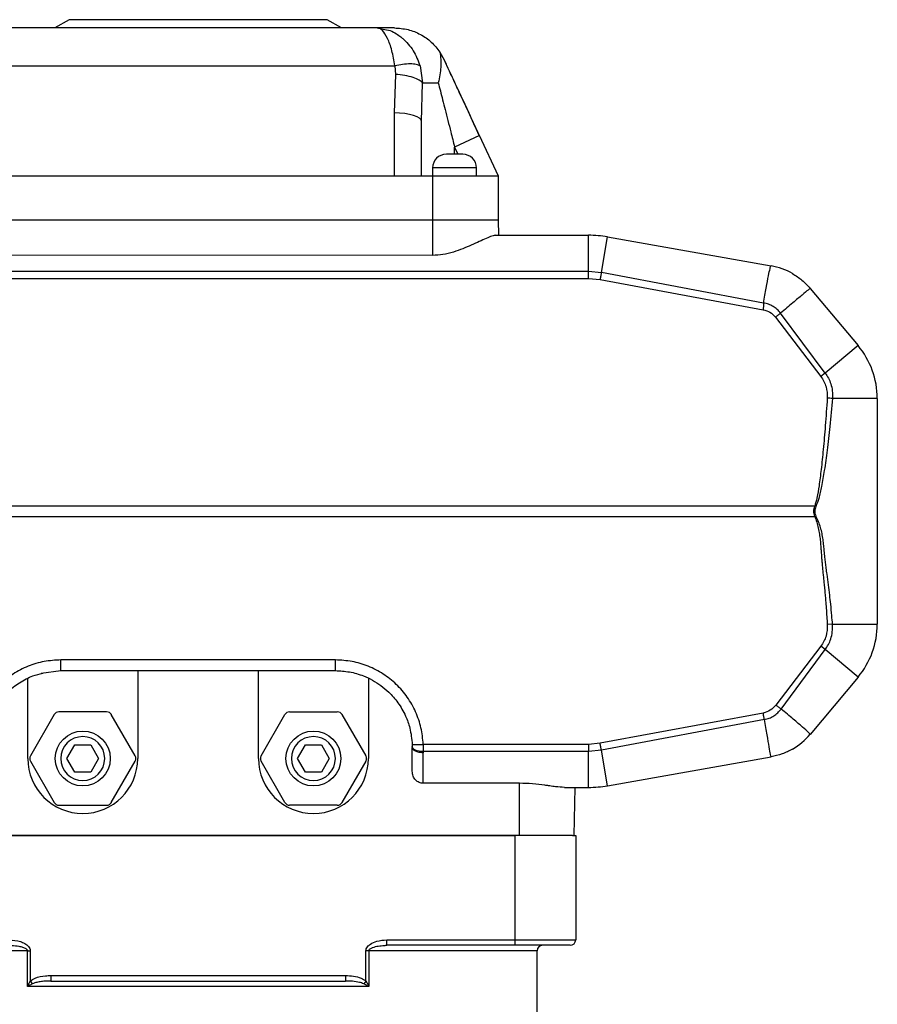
# Model space of a CAD drawing. Header units: millimetres. Extents: x 179 to 1964, y 94 to 1575.
# Tile 14 of 34: x 1294 to 1450, y 1039 to 1219. Entities that reach past the tile are written whole.
import ezdxf

# ---------------------------------------------------------------- set-up
doc = ezdxf.new("R2010")
doc.units = ezdxf.units.MM

msp = doc.modelspace()

# ---------------------------------------------------------------- linework, layer by layer
at = {"color": 7, "linetype": 'Continuous', "lineweight": 25}
for p, q in [((1358.76, 1217.22), (1259.99, 1217.22)), ((1302.67, 1218.72), (1300.08, 1217.22)), ((1326.17, 1218.72), (1302.67, 1218.72)), ((1349.67, 1218.72), (1326.17, 1218.72)), ((1352.27, 1217.22), (1349.67, 1218.72)), ((1358.97, 1217.16), (1358.76, 1217.22)), ((1358.76, 1217.22), (1359.86, 1216.99)), ((1370.2, 1212.81), (1370.98, 1211.44)), ((1256.77, 1210.31), (1361.98, 1210.31)), ((1361.98, 1210.31), (1362.11, 1208.76)), ((1366.59, 1210.31), (1367.01, 1207.22)), ((1371.25, 1210.85), (1370.92, 1211.55)), ((1362.11, 1208.76), (1361.87, 1201.74)), ((1366.87, 1200.2), (1367.01, 1207.22)), ((1361.87, 1201.74), (1361.87, 1190.22)), ((1366.87, 1190.22), (1366.87, 1200.2)), ((1377.41, 1197.66), (1372.87, 1195.54)), ((1380.87, 1190.22), (1377.41, 1197.66)), ((1361.87, 1190.22), (1256.87, 1190.22)), ((1368.87, 1190.22), (1361.87, 1190.22)), ((1368.87, 1191.72), (1368.87, 1190.22)), ((1368.87, 1190.22), (1368.87, 1182.22)), ((1380.87, 1190.22), (1368.87, 1190.22)), ((1376.87, 1190.22), (1376.87, 1191.72)), ((1380.87, 1182.22), (1380.87, 1190.22)), ((1368.87, 1182.22), (1249.87, 1182.22)), ((1368.87, 1182.22), (1368.87, 1175.82)), ((1380.87, 1182.22), (1368.87, 1182.22)), ((1380.92, 1179.47), (1380.87, 1182.22)), ((1380.4, 1179.47), (1397.26, 1179.47)), ((1397.26, 1172.92), (1397.26, 1179.47)), ((1399.6, 1172.71), (1400.73, 1179.16)), ((1400.73, 1179.16), (1430.49, 1173.92)), ((1368.87, 1175.82), (1267.44, 1175.83)), ((1267.34, 1172.92), (1397.26, 1172.92)), ((1397.26, 1171.63), (1397.26, 1172.92)), ((1397.26, 1172.92), (1399.6, 1172.71)), ((1429.15, 1167.14), (1399.6, 1172.71)), ((1267.46, 1171.63), (1397.26, 1171.63)), ((1397.26, 1171.63), (1399.36, 1171.44)), ((1399.36, 1171.44), (1429.07, 1165.93)), ((1437.6, 1169.81), (1446.34, 1159.4)), ((1440.36, 1154.39), (1432.24, 1165.32)), ((1431.28, 1164.58), (1439.56, 1153.78)), ((1446.34, 1159.4), (1440.36, 1154.39)), ((1440.36, 1154.39), (1439.56, 1153.78)), ((1449.84, 1149.76), (1441.7, 1149.76)), ((1449.84, 1149.76), (1449.84, 1108.68)), ((1438.46, 1130.15), (1258.84, 1130.15)), ((1438.66, 1130.08), (1438.46, 1130.15)), ((1258.84, 1128.29), (1438.46, 1128.29)), ((1438.46, 1128.29), (1438.66, 1128.36)), ((1441.7, 1108.68), (1440.74, 1108.61)), ((1439.56, 1104.65), (1431.35, 1093.95)), ((1440.36, 1104.05), (1439.56, 1104.65)), ((1432.33, 1093.23), (1440.36, 1104.05)), ((1446.34, 1099.03), (1440.36, 1104.05)), ((1351.17, 1102.17), (1301.17, 1102.17)), ((1295.17, 1084.22), (1295.17, 1098.87)), ((1297.61, 1099.75), (1301.17, 1100.25)), ((1301.17, 1100.22), (1301.17, 1100.28)), ((1301.17, 1100.22), (1351.17, 1100.22)), ((1315.17, 1100.22), (1315.17, 1084.22)), ((1337.17, 1084.22), (1337.17, 1100.22)), ((1357.17, 1098.87), (1357.17, 1084.22)), ((1446.34, 1099.03), (1437.6, 1088.62)), ((1299.98, 1092.22), (1295.65, 1084.72)), ((1309.51, 1092.72), (1300.84, 1092.72)), ((1314.7, 1084.72), (1310.37, 1092.22)), ((1337.65, 1084.72), (1341.98, 1092.22)), ((1342.84, 1092.72), (1351.51, 1092.72)), ((1352.37, 1092.22), (1356.7, 1084.72)), ((1429.07, 1092.5), (1399.36, 1087)), ((1429.29, 1091.32), (1399.6, 1085.73)), ((1302.29, 1084.22), (1303.73, 1086.72)), ((1303.73, 1086.72), (1306.62, 1086.72)), ((1306.62, 1086.72), (1308.06, 1084.22)), ((1344.29, 1084.22), (1345.73, 1086.72)), ((1345.73, 1086.72), (1348.62, 1086.72)), ((1348.62, 1086.72), (1350.06, 1084.22)), ((1365.17, 1086.39), (1365.17, 1086.22)), ((1397.26, 1086.8), (1367.16, 1086.8)), ((1399.36, 1087), (1397.26, 1086.8)), ((1397.26, 1085.51), (1367.17, 1085.51)), ((1367.17, 1085.51), (1367.17, 1085.27)), ((1399.6, 1085.73), (1397.26, 1085.51)), ((1397.26, 1078.97), (1397.26, 1085.51)), ((1400.73, 1079.27), (1399.6, 1085.73)), ((1400.73, 1079.27), (1430.49, 1084.52)), ((1295.65, 1083.72), (1299.98, 1076.22)), ((1303.73, 1081.72), (1302.29, 1084.22)), ((1308.06, 1084.22), (1306.62, 1081.72)), ((1310.37, 1076.22), (1314.7, 1083.72)), ((1341.98, 1076.22), (1337.65, 1083.72)), ((1345.73, 1081.72), (1344.29, 1084.22)), ((1350.06, 1084.22), (1348.62, 1081.72)), ((1356.7, 1083.72), (1352.37, 1076.22)), ((1306.62, 1081.72), (1303.73, 1081.72)), ((1348.62, 1081.72), (1345.73, 1081.72)), ((1384.67, 1079.71), (1367.17, 1079.71)), ((1384.67, 1070.22), (1384.67, 1079.71)), ((1392.87, 1078.97), (1397.26, 1078.97)), ((1394.67, 1070.22), (1394.83, 1078.97)), ((1300.84, 1075.72), (1309.51, 1075.72)), ((1351.51, 1075.72), (1342.84, 1075.72)), ((1384.67, 1070.22), (1267.67, 1070.22)), ((1268.42, 1070.22), (1383.92, 1070.22)), ((1383.92, 1051.22), (1383.92, 1070.22)), ((1394.37, 1070.22), (1384.67, 1070.22)), ((1394.37, 1070.22), (1394.92, 1070.22)), ((1394.92, 1070.22), (1394.92, 1051.22)), ((1360.55, 1051.22), (1383.92, 1051.22)), ((1360.55, 1050.22), (1360.55, 1051.22)), ((1383.92, 1050.22), (1383.92, 1051.22)), ((1383.92, 1051.22), (1394.92, 1051.22)), ((1295.11, 1042.72), (1295.11, 1049.22)), ((1295.11, 1049.22), (1295.61, 1049.22)), ((1295.61, 1049.22), (1295.61, 1043.71)), ((1356.74, 1043.71), (1356.74, 1049.22)), ((1357.24, 1049.22), (1356.74, 1049.22)), ((1357.24, 1049.22), (1357.24, 1042.72)), ((1383.92, 1050.22), (1360.55, 1050.22)), ((1393.92, 1050.22), (1383.92, 1050.22)), ((1387.92, 1023.72), (1387.92, 1049.22)), ((1295.61, 1043.71), (1296.03, 1043.21)), ((1299.34, 1044.72), (1299.34, 1043.72)), ((1299.34, 1044.72), (1353.01, 1044.72)), ((1299.34, 1043.72), (1353.01, 1043.72)), ((1353.01, 1044.72), (1353.01, 1043.72)), ((1356.74, 1043.71), (1356.32, 1043.21)), ((1357.24, 1042.72), (1295.11, 1042.72))]:
    msp.add_line(p, q, dxfattribs=at)
at = {"color": 8, "linetype": 'Continuous', "lineweight": 25}
for p, q in [((1372.87, 1194.22), (1372.87, 1195.54)), ((1372.87, 1195.54), (1373.49, 1194.22)), ((1376.87, 1191.72), (1368.87, 1191.72)), ((1295.11, 1049.22), (1264.42, 1049.22)), ((1387.92, 1049.22), (1357.24, 1049.22))]:
    msp.add_line(p, q, dxfattribs=at)
at = {"color": 7, "linetype": 'Continuous', "lineweight": 25, "flags": 128}
for points in [[(1367.01, 1207.22), (1367.17, 1207.22), (1367.4, 1207.22), (1367.68, 1207.22), (1368.03, 1207.22), (1368.43, 1207.22), (1368.88, 1207.22), (1369.37, 1207.22), (1369.91, 1207.22)], [(1366.87, 1200.2), (1366.78, 1200.5), (1366.49, 1200.79), (1366.03, 1201.06), (1365.41, 1201.29), (1364.65, 1201.48), (1363.79, 1201.62), (1362.85, 1201.71), (1361.87, 1201.74)], [(1399.6, 1172.71), (1399.57, 1172.56), (1399.54, 1172.41), (1399.51, 1172.25), (1399.48, 1172.09), (1399.45, 1171.93), (1399.42, 1171.77), (1399.39, 1171.6), (1399.36, 1171.44)], [(1441.7, 1108.68), (1443.42, 1108.68), (1444.99, 1108.68), (1446.4, 1108.68), (1447.6, 1108.68), (1448.56, 1108.68), (1449.27, 1108.68), (1449.7, 1108.68), (1449.84, 1108.68)], [(1429.29, 1091.32), (1429.26, 1091.46), (1429.24, 1091.6), (1429.21, 1091.75), (1429.18, 1091.89), (1429.15, 1092.04), (1429.13, 1092.2), (1429.1, 1092.35), (1429.07, 1092.5)], [(1367.17, 1085.51), (1366.78, 1085.52), (1366.41, 1085.57), (1366.07, 1085.65), (1365.76, 1085.76), (1365.51, 1085.89), (1365.33, 1086.05), (1365.21, 1086.22), (1365.17, 1086.39)]]:
    msp.add_lwpolyline(points, dxfattribs=at)
at = {"color": 7, "linetype": 'Continuous', "lineweight": 25}
for centre in [(1305.17, 1084.22), (1347.17, 1084.22)]:
    msp.add_circle(centre, 5, dxfattribs=at)
for centre, radius, start, end in [((1371.37, 1191.72), 2.5, 90, 180), ((1374.37, 1191.72), 2.5, 360, 90), ((1397.26, 1159.47), 20, 80, 90), ((1428.41, 1162.1), 12, 60, 80), ((1434.84, 1149.76), 15, 0, 40), ((1434.84, 1108.68), 15, 320, 360), ((1300.84, 1091.72), 1, 90, 150), ((1309.51, 1091.72), 1, 30, 90), ((1342.84, 1091.72), 1, 90, 150), ((1351.51, 1091.72), 1, 30, 90), ((1305.17, 1084.22), 4, 0, 180), ((1347.17, 1084.22), 4, 0, 180), ((1428.41, 1096.34), 12, 300, 320), ((1296.51, 1084.22), 1, 150, 210), ((1313.84, 1084.22), 1, 330, 30), ((1338.51, 1084.22), 1, 150, 210), ((1355.84, 1084.22), 1, 330, 30), ((1305.17, 1084.22), 10, 180, 0), ((1305.17, 1084.22), 4, 180, 0), ((1347.17, 1084.22), 10, 180, 0), ((1347.17, 1084.22), 4, 180, 0), ((1397.26, 1098.97), 20, 270, 280), ((1300.84, 1076.72), 1, 210, 270), ((1309.51, 1076.72), 1, 270, 330), ((1342.84, 1076.72), 1, 210, 270), ((1351.51, 1076.72), 1, 270, 330), ((1393.92, 1051.22), 1, 270, 0), ((1388.92, 1049.22), 1, 90, 180)]:
    msp.add_arc(centre, radius, start, end, dxfattribs=at)
for points in [[(1361.91, 1217.22), (1361.3, 1217.22), (1360.09, 1217.22), (1359.2, 1217.22), (1358.76, 1217.22)], [(1434.41, 1172.49), (1435, 1172.11), (1436.18, 1171.36), (1437.12, 1170.33), (1437.6, 1169.81)], [(1437.6, 1169.81), (1437.53, 1169.75), (1437.38, 1169.63), (1436.24, 1168.67), (1434.53, 1167.24), (1433.01, 1165.96), (1432.24, 1165.32)], [(1429.07, 1165.93), (1429.5, 1165.81), (1430.36, 1165.56), (1430.98, 1164.91), (1431.28, 1164.58)], [(1432.24, 1165.32), (1432.09, 1165.2), (1431.78, 1164.96), (1431.45, 1164.71), (1431.28, 1164.58)], [(1351.17, 1100.22), (1351.17, 1100.25), (1351.17, 1100.3), (1351.17, 1100.75), (1351.17, 1101.4), (1351.17, 1101.91), (1351.17, 1102.17)], [(1430.49, 1084.52), (1430.47, 1084.61), (1430.44, 1084.79), (1430.18, 1086.24), (1429.8, 1088.4), (1429.46, 1090.34), (1429.29, 1091.32)], [(1434.41, 1085.94), (1433.78, 1085.62), (1432.54, 1084.97), (1431.17, 1084.67), (1430.49, 1084.52)]]:
    msp.add_open_spline(points, degree=3, dxfattribs=at)
at = {"color": 8, "linetype": 'Continuous', "lineweight": 25}
for points, knots in [([(1361.98, 1210.31), (1361.82, 1211.27), (1361.5, 1213.21), (1360.67, 1215.44), (1359.89, 1216.63), (1359.31, 1217.1), (1359.06, 1217.15), (1358.97, 1217.16)], [0, 0, 0, 0, 0.25725, 0.521344, 0.790549, 0.925393, 1, 1, 1, 1]), ([(1359.86, 1216.99), (1360.29, 1216.93), (1361.11, 1216.82), (1362.19, 1216.22), (1362.9, 1215.72), (1363.26, 1215.43), (1364.09, 1214.72), (1365.46, 1213.2), (1366.21, 1211.27), (1366.59, 1210.31)], [0, 0, 0, 0, 0.154939, 0.299465, 0.396667, 0.426259, 0.443239, 0.724444, 1, 1, 1, 1]), ([(1301.17, 1100.28), (1301.17, 1100.3), (1301.17, 1100.36), (1301.17, 1100.76), (1301.17, 1101.4), (1301.17, 1101.91), (1301.17, 1102.17)], [0, 0, 0, 0, 0.155774, 0.437183, 0.718591, 1, 1, 1, 1]), ([(1292.26, 1050.18), (1292.68, 1050.16), (1293.35, 1050.12), (1294.2, 1049.91), (1294.71, 1049.71), (1294.99, 1049.49), (1295.08, 1049.35), (1295.1, 1049.27), (1295.11, 1049.22), (1295.11, 1049.22)], [0, 0, 0, 0, 0.404355, 0.631351, 0.840267, 0.923922, 0.961153, 0.993836, 1, 1, 1, 1]), ([(1357.24, 1049.22), (1357.25, 1049.25), (1357.26, 1049.32), (1357.33, 1049.46), (1357.55, 1049.65), (1358.12, 1049.91), (1358.99, 1050.12), (1359.72, 1050.17), (1360.09, 1050.19)], [0, 0, 0, 0, 0.0340631, 0.0584201, 0.1448478, 0.3070105, 0.6386661, 1, 1, 1, 1])]:
    msp.add_open_spline(points, degree=3, knots=knots, dxfattribs=at)
at = {"color": 7, "linetype": 'Continuous', "lineweight": 25}
for points, knots in [([(1361.91, 1217.22), (1362.75, 1217.16), (1364.41, 1217.04), (1366.69, 1216.1), (1368.7, 1214.73), (1369.7, 1213.45), (1370.2, 1212.81)], [0, 0, 0, 0, 0.256049, 0.508179, 0.755997, 1, 1, 1, 1]), ([(1370.2, 1212.81), (1370.31, 1211.92), (1370.51, 1210.15), (1370.11, 1208.19), (1369.91, 1207.22)], [0, 0, 0, 0, 0.503102, 1, 1, 1, 1]), ([(1366.59, 1210.31), (1366.39, 1210.41), (1365.97, 1210.61), (1364.84, 1210.69), (1363.46, 1210.61), (1362.46, 1210.4), (1361.98, 1210.31)], [0, 0, 0, 0, 0.247678, 0.505222, 0.75996, 1, 1, 1, 1]), ([(1377.41, 1197.66), (1376.84, 1198.87), (1375.78, 1201.15), (1374.31, 1204.3), (1373.06, 1206.97), (1371.97, 1209.3), (1371.3, 1210.74), (1370.98, 1211.44)], [0, 0, 0, 0, 0.261574, 0.488439, 0.679246, 0.843166, 1, 1, 1, 1]), ([(1377.33, 1197.62), (1376.68, 1199.06), (1375.42, 1201.87), (1373.53, 1205.95), (1372.15, 1208.93), (1371.41, 1210.51), (1371.25, 1210.85)], [0, 0, 0, 0, 0.323567, 0.630067, 0.919481, 1, 1, 1, 1]), ([(1367.01, 1207.22), (1366.85, 1207.39), (1366.52, 1207.74), (1365.38, 1208.22), (1363.85, 1208.6), (1362.68, 1208.71), (1362.11, 1208.76)], [0, 0, 0, 0, 0.2359071, 0.4908513, 0.7507863, 1, 1, 1, 1]), ([(1369.91, 1207.22), (1370.03, 1206.73), (1370.29, 1205.7), (1370.7, 1204.08), (1371.16, 1202.28), (1371.66, 1200.33), (1372.24, 1198.06), (1372.64, 1196.45), (1372.87, 1195.54)], [0, 0, 0, 0, 0.1269124, 0.2660388, 0.4173888, 0.5891536, 0.7665759, 1, 1, 1, 1]), ([(1374.37, 1194.22), (1374.35, 1194.22), (1374.31, 1194.22), (1374.01, 1194.22), (1373.7, 1194.22), (1373.52, 1194.22), (1373.41, 1194.22), (1373.24, 1194.22), (1372.86, 1194.22), (1372.39, 1194.22), (1372.05, 1194.22), (1371.88, 1194.22), (1371.8, 1194.22), (1371.66, 1194.22), (1371.5, 1194.22), (1371.42, 1194.22), (1371.39, 1194.22), (1371.38, 1194.22), (1371.38, 1194.22), (1371.38, 1194.22), (1371.37, 1194.22)], [0, 0, 0, 0, 0.12471, 0.24942, 0.314644, 0.379754, 0.380816, 0.388673, 0.499673, 0.619445, 0.684669, 0.749779, 0.750965, 0.75953, 0.879607, 0.939792, 0.94285, 0.969766, 0.98881, 1, 1, 1, 1]), ([(1380.4, 1179.47), (1380.18, 1179.44), (1379.72, 1179.38), (1378.32, 1178.8), (1376.06, 1177.7), (1373.27, 1176.54), (1370.8, 1175.92), (1369.5, 1175.86), (1368.87, 1175.82)], [0, 0, 0, 0, 0.125956, 0.257705, 0.510712, 0.755381, 0.881256, 1, 1, 1, 1]), ([(1429.15, 1167.14), (1429.31, 1168.09), (1429.63, 1170.04), (1430.03, 1172.15), (1430.35, 1173.63), (1430.44, 1173.82), (1430.49, 1173.92)], [0, 0, 0, 0, 0.242691, 0.499889, 0.731051, 1, 1, 1, 1]), ([(1429.15, 1167.14), (1429.14, 1166.94), (1429.11, 1166.55), (1429.08, 1166.13), (1429.07, 1165.93)], [0, 0, 0, 0, 0.526222, 1, 1, 1, 1]), ([(1432.24, 1165.32), (1432.04, 1165.55), (1431.64, 1166.01), (1430.88, 1166.55), (1430.05, 1166.95), (1429.45, 1167.08), (1429.15, 1167.14)], [0, 0, 0, 0, 0.249979, 0.499973, 0.749979, 1, 1, 1, 1]), ([(1440.36, 1154.39), (1440.76, 1153.76), (1441.64, 1152.35), (1441.68, 1150.68), (1441.7, 1149.76)], [0, 0, 0, 0, 0.446827, 1, 1, 1, 1]), ([(1439.56, 1153.78), (1439.93, 1153.18), (1440.68, 1151.96), (1440.72, 1150.54), (1440.74, 1149.83)], [0, 0, 0, 0, 0.499734, 1, 1, 1, 1]), ([(1440.74, 1149.83), (1440.62, 1148.15), (1440.4, 1145.02), (1440.03, 1140.69), (1439.66, 1137.04), (1439.27, 1134.11), (1438.93, 1131.87), (1438.59, 1130.64), (1438.46, 1130.15)], [0, 0, 0, 0, 0.254414, 0.473839, 0.658324, 0.80805, 0.921812, 1, 1, 1, 1]), ([(1441.7, 1149.76), (1441.54, 1148.06), (1441.25, 1144.92), (1440.74, 1140.56), (1440.25, 1136.91), (1439.74, 1133.99), (1439.28, 1131.77), (1438.84, 1130.57), (1438.66, 1130.08)], [0, 0, 0, 0, 0.255571, 0.475371, 0.659482, 0.808046, 0.921337, 1, 1, 1, 1]), ([(1441.7, 1149.76), (1441.55, 1149.77), (1441.23, 1149.79), (1440.9, 1149.82), (1440.74, 1149.83)], [0, 0, 0, 0, 0.5, 1, 1, 1, 1]), ([(1438.46, 1128.29), (1438.37, 1128.62), (1438.21, 1129.24), (1438.38, 1129.86), (1438.46, 1130.15)], [0, 0, 0, 0, 0.532238, 1, 1, 1, 1]), ([(1438.66, 1130.08), (1438.6, 1129.95), (1438.49, 1129.69), (1438.42, 1129.26), (1438.47, 1128.8), (1438.59, 1128.51), (1438.66, 1128.36)], [0, 0, 0, 0, 0.232278, 0.469202, 0.721454, 1, 1, 1, 1]), ([(1438.46, 1128.29), (1438.58, 1127.95), (1438.84, 1127.26), (1439.11, 1126.18), (1439.31, 1125.08), (1439.45, 1123.98), (1439.54, 1123), (1439.6, 1122.03), (1439.67, 1121.15), (1439.74, 1120.26), (1439.81, 1119.45), (1439.89, 1118.61), (1439.95, 1117.98), (1440.03, 1117.17), (1440.12, 1116.32), (1440.24, 1115.15), (1440.34, 1114.07), (1440.44, 1112.88), (1440.54, 1111.53), (1440.64, 1110.07), (1440.71, 1109.08), (1440.74, 1108.61)], [0, 0, 0, 0, 0.054063, 0.111396, 0.167971, 0.223069, 0.279285, 0.315631, 0.369636, 0.412731, 0.450194, 0.492638, 0.540063, 0.546622, 0.614966, 0.669243, 0.724068, 0.779202, 0.849862, 0.927984, 1, 1, 1, 1]), ([(1441.7, 1108.68), (1441.65, 1109.19), (1441.54, 1110.4), (1441.38, 1112.17), (1441.18, 1114.04), (1440.95, 1115.86), (1440.73, 1117.49), (1440.55, 1118.83), (1440.42, 1119.84), (1440.3, 1120.88), (1440.2, 1121.92), (1440.1, 1123.02), (1439.97, 1124.08), (1439.79, 1125.19), (1439.53, 1126.27), (1439.17, 1127.34), (1438.83, 1128.02), (1438.66, 1128.36)], [0, 0, 0, 0, 0.07798, 0.181589, 0.266872, 0.35997, 0.457112, 0.513443, 0.562426, 0.609706, 0.670476, 0.718682, 0.775516, 0.831112, 0.886836, 0.942936, 1, 1, 1, 1]), ([(1440.74, 1108.61), (1440.72, 1107.89), (1440.68, 1106.47), (1439.93, 1105.26), (1439.56, 1104.65)], [0, 0, 0, 0, 0.500164, 1, 1, 1, 1]), ([(1440.36, 1104.05), (1440.75, 1104.68), (1441.64, 1106.08), (1441.68, 1107.75), (1441.7, 1108.68)], [0, 0, 0, 0, 0.446191, 1, 1, 1, 1]), ([(1301.17, 1102.17), (1300.16, 1102.11), (1298.12, 1102), (1295.17, 1101.1), (1292.43, 1099.69), (1290.02, 1097.78), (1288.01, 1095.44), (1286.5, 1092.76), (1285.48, 1089.85), (1285.28, 1087.82), (1285.19, 1086.8)], [0, 0, 0, 0, 0.1246489, 0.2498851, 0.3749563, 0.5000117, 0.6251385, 0.7501891, 0.8755501, 1, 1, 1, 1]), ([(1367.16, 1086.8), (1367.07, 1087.82), (1366.87, 1089.85), (1365.85, 1092.76), (1364.34, 1095.44), (1362.33, 1097.78), (1359.92, 1099.69), (1357.18, 1101.1), (1354.23, 1102), (1352.19, 1102.11), (1351.17, 1102.17)], [0, 0, 0, 0, 0.12445, 0.249811, 0.374862, 0.499988, 0.625044, 0.750115, 0.875351, 1, 1, 1, 1]), ([(1288, 1090.95), (1288, 1090.96), (1288.11, 1091.3), (1288.51, 1092.21), (1289.24, 1093.62), (1290.28, 1095.07), (1291.7, 1096.61), (1293.59, 1098.08), (1295.79, 1099.25), (1297.28, 1099.62), (1297.89, 1099.77)], [0, 0, 0, 0, 0.000821, 0.078057, 0.215052, 0.344305, 0.465816, 0.667049, 0.863288, 1, 1, 1, 1]), ([(1351.17, 1100.22), (1352.03, 1100.17), (1353.77, 1100.08), (1356.04, 1099.41), (1357.94, 1098.52), (1359.49, 1097.53), (1360.75, 1096.47), (1361.77, 1095.4), (1362.58, 1094.37), (1363.32, 1093.22), (1364.1, 1091.7), (1364.88, 1089.56), (1365.06, 1087.78), (1365.16, 1086.77)], [0, 0, 0, 0, 0.120126, 0.243471, 0.327563, 0.41309, 0.500054, 0.558376, 0.61951, 0.683457, 0.750216, 0.858224, 1, 1, 1, 1]), ([(1431.35, 1093.95), (1431.04, 1093.6), (1430.42, 1092.89), (1429.52, 1092.63), (1429.07, 1092.5)], [0, 0, 0, 0, 0.5, 1, 1, 1, 1]), ([(1432.33, 1093.23), (1432.17, 1093.35), (1431.86, 1093.58), (1431.52, 1093.82), (1431.35, 1093.95)], [0, 0, 0, 0, 0.499663, 1, 1, 1, 1]), ([(1429.29, 1091.32), (1429.59, 1091.39), (1430.19, 1091.53), (1431.01, 1091.96), (1431.74, 1092.52), (1432.13, 1092.99), (1432.33, 1093.23)], [0, 0, 0, 0, 0.250016, 0.500021, 0.750016, 1, 1, 1, 1]), ([(1437.6, 1088.62), (1437.53, 1088.71), (1437.42, 1088.89), (1436.29, 1089.91), (1434.64, 1091.33), (1433.1, 1092.6), (1432.33, 1093.23)], [0, 0, 0, 0, 0.268353, 0.500099, 0.750069, 1, 1, 1, 1]), ([(1365.16, 1086.77), (1365.19, 1086.77), (1365.23, 1086.76), (1365.48, 1086.76), (1365.74, 1086.76), (1366.06, 1086.77), (1366.52, 1086.78), (1366.91, 1086.8), (1367.16, 1086.8)], [0, 0, 0, 0, 0.239469, 0.368369, 0.5, 0.631631, 0.760531, 1, 1, 1, 1]), ([(1365.16, 1086.77), (1365.17, 1086.71), (1365.17, 1086.57), (1365.17, 1086.45), (1365.17, 1086.39)], [0, 0, 0, 0, 0.496058, 1, 1, 1, 1]), ([(1367.17, 1085.27), (1366.92, 1085.28), (1366.54, 1085.3), (1366.07, 1085.42), (1365.75, 1085.54), (1365.49, 1085.69), (1365.24, 1085.91), (1365.2, 1086.1), (1365.17, 1086.22)], [0, 0, 0, 0, 0.239456, 0.36836, 0.499999, 0.631638, 0.760542, 1, 1, 1, 1]), ([(1365.17, 1081.89), (1365.17, 1082.42), (1365.17, 1083.49), (1365.17, 1085.31), (1365.17, 1086.22)], [0, 0, 0, 0, 0.498782, 1, 1, 1, 1]), ([(1367.16, 1086.8), (1367.16, 1086.58), (1367.17, 1086.13), (1367.17, 1085.72), (1367.17, 1085.51)], [0, 0, 0, 0, 0.498549, 1, 1, 1, 1]), ([(1397.26, 1086.8), (1397.26, 1086.58), (1397.26, 1086.13), (1397.26, 1085.72), (1397.26, 1085.51)], [0, 0, 0, 0, 0.5, 1, 1, 1, 1]), ([(1399.6, 1085.73), (1399.56, 1085.93), (1399.48, 1086.33), (1399.4, 1086.78), (1399.36, 1087)], [0, 0, 0, 0, 0.50001, 1, 1, 1, 1]), ([(1367.17, 1079.71), (1367.17, 1080), (1367.17, 1080.57), (1367.17, 1081.86), (1367.17, 1083.42), (1367.17, 1084.65), (1367.17, 1085.27)], [0, 0, 0, 0, 0.250016, 0.499987, 0.749938, 1, 1, 1, 1]), ([(1367.17, 1079.71), (1367.05, 1079.72), (1366.79, 1079.74), (1366.29, 1079.9), (1365.73, 1080.29), (1365.27, 1081.02), (1365.21, 1081.6), (1365.17, 1081.89)], [0, 0, 0, 0, 0.116851, 0.23388, 0.476358, 0.731666, 1, 1, 1, 1]), ([(1392.87, 1078.97), (1392.35, 1079), (1391.56, 1079.04), (1390.5, 1079.19), (1389.84, 1079.29), (1388.84, 1079.42), (1387.08, 1079.65), (1385.48, 1079.69), (1384.67, 1079.71)], [0, 0, 0, 0, 0.248761, 0.387055, 0.412404, 0.497967, 0.747371, 1, 1, 1, 1]), ([(1291.8, 1051.22), (1292.48, 1051.16), (1293.46, 1051.09), (1294.61, 1050.59), (1295.21, 1050.15), (1295.53, 1049.68), (1295.61, 1049.38), (1295.61, 1049.23), (1295.61, 1049.22)], [0, 0, 0, 0, 0.436355, 0.622975, 0.810974, 0.900783, 0.991396, 1, 1, 1, 1]), ([(1356.74, 1049.22), (1356.75, 1049.34), (1356.78, 1049.61), (1357.06, 1050.05), (1357.68, 1050.57), (1358.88, 1051.09), (1359.92, 1051.17), (1360.55, 1051.22)], [0, 0, 0, 0, 0.078155, 0.174629, 0.325059, 0.59927, 1, 1, 1, 1]), ([(1360.09, 1050.19), (1360.19, 1050.2), (1360.34, 1050.22), (1360.49, 1050.22), (1360.55, 1050.22)], [0, 0, 0, 0, 0.638852, 1, 1, 1, 1]), ([(1295.11, 1042.72), (1295.11, 1042.72), (1295.15, 1042.82), (1295.3, 1043.16), (1295.48, 1043.48), (1295.61, 1043.71)], [0, 0, 0, 0, 0.008072, 0.303984, 1, 1, 1, 1]), ([(1296.03, 1043.21), (1295.81, 1043.1), (1295.49, 1042.94), (1295.2, 1042.77), (1295.11, 1042.72), (1295.11, 1042.72)], [0, 0, 0, 0, 0.696284, 0.991923, 1, 1, 1, 1]), ([(1295.61, 1043.71), (1295.89, 1043.9), (1296.72, 1044.44), (1298.05, 1044.68), (1299.02, 1044.71), (1299.34, 1044.72)], [0, 0, 0, 0, 0.258954, 0.753834, 1, 1, 1, 1]), ([(1299.34, 1043.72), (1299.05, 1043.71), (1298.48, 1043.7), (1297.63, 1043.63), (1296.94, 1043.51), (1296.41, 1043.37), (1296.16, 1043.27), (1296.03, 1043.21)], [0, 0, 0, 0, 0.25742, 0.507913, 0.759957, 0.879408, 1, 1, 1, 1]), ([(1353.01, 1044.72), (1353.49, 1044.7), (1354.45, 1044.65), (1355.76, 1044.36), (1356.46, 1043.9), (1356.74, 1043.71)], [0, 0, 0, 0, 0.364087, 0.740123, 1, 1, 1, 1]), ([(1356.32, 1043.21), (1356.19, 1043.27), (1355.94, 1043.37), (1355.27, 1043.55), (1354.29, 1043.69), (1353.44, 1043.71), (1353.01, 1043.72)], [0, 0, 0, 0, 0.119751, 0.241154, 0.617864, 1, 1, 1, 1]), ([(1357.24, 1042.72), (1357.24, 1042.72), (1357.15, 1042.77), (1356.86, 1042.94), (1356.54, 1043.1), (1356.32, 1043.21)], [0, 0, 0, 0, 0.008077, 0.303716, 1, 1, 1, 1]), ([(1356.74, 1043.71), (1356.87, 1043.48), (1357.05, 1043.16), (1357.2, 1042.82), (1357.24, 1042.72), (1357.24, 1042.72)], [0, 0, 0, 0, 0.696016, 0.991928, 1, 1, 1, 1])]:
    msp.add_open_spline(points, degree=3, knots=knots, dxfattribs=at)

doc.saveas('drawing.dxf')
